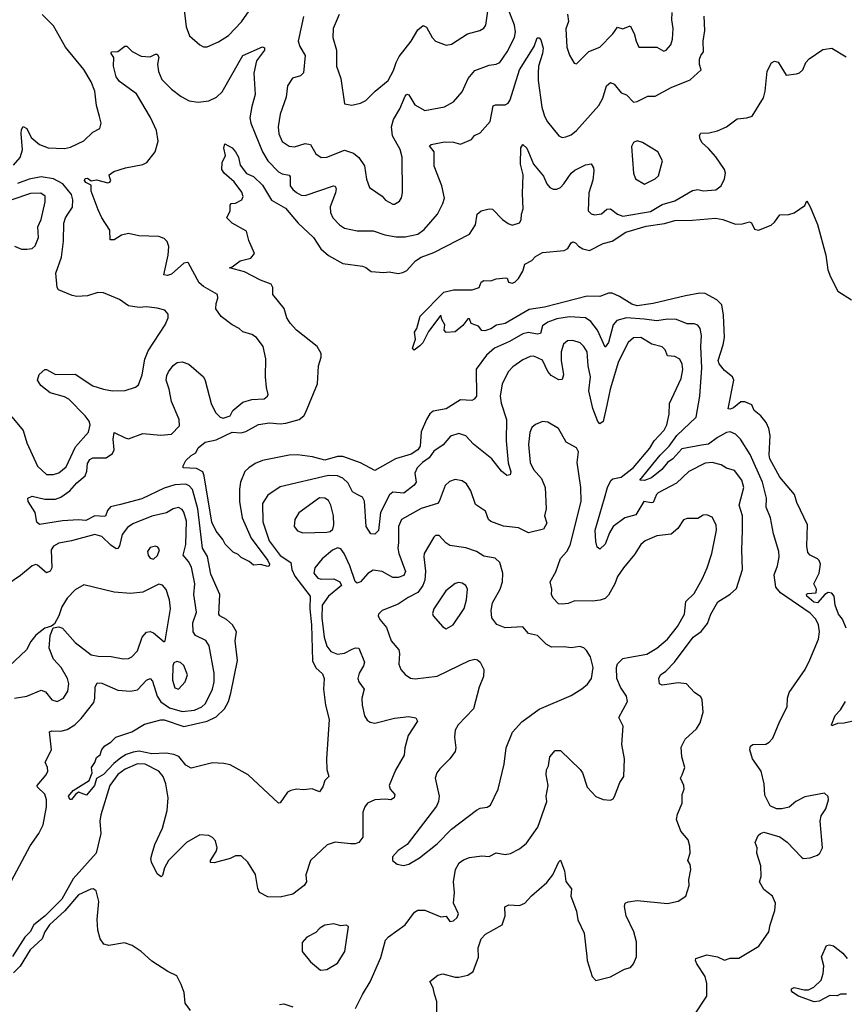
# Model space of a CAD drawing. Extents: x 1603745 to 1745082, y 385868 to 533966.
# Tile 211 of 256: x 1654585 to 1659205, y 474729 to 480245. Entities that reach past the tile are written whole.
import ezdxf

# ---------------------------------------------------------------- set-up
doc = ezdxf.new("R2010")
doc.units = 0

msp = doc.modelspace()

# ---------------------------------------------------------------- linework, layer by layer
at = {"layer": '0CON20XD'}
for points in [[(1656375, 480274), (1656341.5, 480195), (1656339.4, 480145), (1656359.4, 480075), (1656359.5, 479985), (1656384.4, 479915), (1656405, 479773.3), (1656446.4, 479766.4), (1656495, 479778), (1656525, 479792.5), (1656575.8, 479845), (1656649.4, 479905), (1656679.8, 479960.2), (1656694.1, 480005.9), (1656711.7, 480038.3), (1656778.9, 480125), (1656815, 480188.1), (1656845, 480212.5), (1656865, 480203.8), (1656895.4, 480145.4), (1656914.5, 480124.5), (1656975, 480101.4), (1657005, 480107.5), (1657094.6, 480165.4), (1657163.3, 480185), (1657185, 480197.5), (1657196.4, 480215), (1657215.5, 480345)], [(1655503.9, 480315), (1655518.5, 480205), (1655535.5, 480155.5), (1655595, 480103.3), (1655615, 480093.8), (1655635, 480093.8), (1655698.9, 480121.1), (1655755, 480155.6), (1655827.5, 480232.5), (1655870, 480295)], [(1656175, 480262), (1656145.9, 480125), (1656153.8, 480095), (1656184.5, 480045), (1656175, 479947.5), (1656158.8, 479931.2), (1656112.6, 479917.4), (1656085.5, 479875), (1656078.7, 479811.3), (1656043.8, 479715), (1656033.2, 479645), (1656037.5, 479605), (1656055, 479562.9), (1656095, 479535.7), (1656125, 479533.5), (1656185, 479550.9), (1656215, 479545.4), (1656245, 479494), (1656273.2, 479473.2), (1656305, 479474.4), (1656405, 479513.3), (1656455, 479497.8), (1656485, 479472.9), (1656516, 479426), (1656527.9, 479352.1), (1656544, 479305), (1656616.4, 479256.4), (1656635, 479233.3), (1656675, 479211.2), (1656685, 479211.2), (1656712.1, 479227.9), (1656725, 479247.5), (1656730, 479275), (1656727.5, 479475), (1656717.3, 479517.3), (1656674.7, 479594.7), (1656668.5, 479645), (1656678.9, 479685), (1656714.7, 479745), (1656745, 479816.9), (1656755, 479827.5), (1656765, 479824.3), (1656798.8, 479768.8), (1656855, 479735.5), (1656965, 479757.5), (1657015, 479784.5), (1657065, 479840.6), (1657097.3, 479915), (1657135, 479960.6), (1657215, 479990.8), (1657255, 479995.7), (1657274.5, 480005.5), (1657316.5, 480065), (1657356.8, 480145), (1657363.4, 480176.6), (1657358.2, 480215), (1657317.3, 480315)], [(1657654.5, 480275.5), (1657660.9, 480235), (1657645.5, 480194.5), (1657650.6, 480090.6), (1657666.1, 480046.1), (1657691.7, 480001.7), (1657705, 479997.5), (1657774, 480066), (1657835, 480090.6), (1657907.8, 480165), (1657935, 480202.5), (1657965, 480194), (1658005, 480210), (1658028.2, 480168.2), (1658038.6, 480125), (1658055, 480092), (1658155, 480090.6), (1658195, 480068.8), (1658206.6, 480073.4), (1658234, 480105), (1658242.5, 480135), (1658246.5, 480195), (1658239.1, 480245), (1658241.5, 480285)], [(1655221.3, 476141.3), (1655182, 476128), (1655150.9, 476109.1), (1655111.5, 476078.5), (1655055, 476015.7), (1655016.1, 475993.9), (1655004.2, 475955), (1654958.9, 475901.1), (1654915, 475917.1), (1654897.1, 475905), (1654875, 475876), (1654865, 475876), (1654857.8, 475895), (1654885, 475927.5), (1654975, 475982.5), (1654991.2, 476025), (1654987.5, 476055), (1655005.9, 476084.1), (1655015, 476112.5), (1655035, 476127.5), (1655044.3, 476155.7), (1655062.4, 476177.6), (1655095, 476197.5), (1655123.6, 476226.4), (1655213.3, 476255), (1655285, 476297.5), (1655375, 476322.5), (1655395, 476322.3), (1655505, 476285.9), (1655635, 476315.5), (1655685, 476339.5), (1655732.6, 476385), (1655755.2, 476425), (1655768.1, 476471.9), (1655805.4, 476655), (1655792.7, 476765), (1655798.9, 476815), (1655776.7, 476855), (1655744.3, 476885), (1655705.8, 476905), (1655700, 476915), (1655706.1, 477025), (1655655, 477138.1), (1655637.2, 477237.2), (1655608.9, 477285), (1655583.4, 477505), (1655553.4, 477613.4), (1655535, 477633.3), (1655515, 477643.1), (1655455, 477638.3), (1655395, 477620.7), (1655268.8, 477561.2), (1655150.1, 477529.9), (1655093.9, 477516.1), (1655076.7, 477495), (1655066.1, 477463.9), (1655058.9, 477461.1), (1655005, 477465.5), (1654955, 477439.5), (1654915, 477443.4), (1654825, 477437.5), (1654695, 477417.8), (1654680, 477430), (1654671.5, 477485), (1654632.5, 477545), (1654631.2, 477565), (1654655, 477575.7), (1654725, 477558.4), (1654785, 477559.4), (1654815, 477570.3), (1654865.2, 477604.8), (1654905, 477650), (1654950.9, 477689.1), (1654960.9, 477715), (1654965, 477758), (1654978.3, 477781.7), (1654995, 477790.8), (1655069.1, 477790.9), (1655105.5, 477814.5), (1655114.4, 477835.6), (1655108.2, 477895), (1655115, 477933.3), (1655175, 477901.8), (1655195, 477897.5), (1655275, 477926.2), (1655375, 477916.9), (1655435, 477923.1), (1655480.6, 477969.4), (1655477.5, 478005), (1655435.9, 478105.9), (1655423.1, 478175), (1655406.2, 478226.2), (1655408.5, 478251.5), (1655418.2, 478271.8), (1655445, 478308), (1655467.5, 478325), (1655495, 478328), (1655532.5, 478315), (1655614.5, 478244.5), (1655624.5, 478224.5), (1655658.1, 478095), (1655682.5, 478045), (1655708.3, 478018.3), (1655725, 478012.9), (1655763.3, 478025), (1655780, 478055), (1655835, 478102.5), (1655885, 478116.9), (1655955, 478121.2), (1655973.8, 478135), (1655978, 478145), (1655966.9, 478185), (1655963.1, 478245), (1655964.3, 478345), (1655950, 478415), (1655911.2, 478465), (1655885, 478482), (1655835.6, 478495.6), (1655815.4, 478515.4), (1655776.2, 478535), (1655713, 478583), (1655684.2, 478625), (1655685.8, 478655), (1655695.8, 478685), (1655692.5, 478705), (1655615, 478750), (1655591.1, 478771.1), (1655531.4, 478881.4), (1655525, 478885.6), (1655505, 478881.5), (1655435, 478818.9), (1655412.6, 478812.6), (1655392, 478815), (1655417.2, 478925), (1655421.3, 478975), (1655412, 479002), (1655395, 479019.3), (1655365, 479030.8), (1655253.3, 479033.3), (1655195, 479047.5), (1655155, 479037.5), (1655115, 479012.3), (1655091.2, 479011.2), (1655090, 479065), (1655044.2, 479135), (1655025, 479180), (1654986.2, 479285), (1654985, 479317.5), (1654955, 479332), (1654948, 479345), (1654951.2, 479355), (1654965, 479357.1), (1654985, 479342.5), (1655015, 479348.6), (1655078.3, 479331.7), (1655090, 479335), (1655095.9, 479344.1), (1655089.5, 479359.5), (1655086.7, 479375), (1655112.5, 479395), (1655177.5, 479415), (1655275, 479433.6), (1655297.5, 479445), (1655344.5, 479505), (1655360, 479565), (1655351.2, 479625), (1655316.9, 479696.9), (1655239.8, 479829.8), (1655145, 479899.2), (1655125.8, 479925), (1655110, 479985), (1655113, 480033), (1655097.5, 480055), (1655100, 480065), (1655135, 480067.5), (1655173.9, 480096.1), (1655185, 480097.5), (1655215, 480066.7), (1655265, 480040), (1655315, 480036.2), (1655345, 480052.5), (1655355, 480052), (1655364.4, 480035), (1655357.9, 479995), (1655362.5, 479955), (1655380.8, 479910.8), (1655434.9, 479854.9), (1655489.2, 479815), (1655535, 479791), (1655585, 479783.3), (1655645, 479790.5), (1655688.1, 479811.9), (1655719.9, 479840.1), (1655835, 480044.3), (1655945, 480093.3), (1655957.5, 480087.5), (1655956.2, 480075), (1655912.2, 480015), (1655896.2, 479945), (1655904.6, 479825), (1655885, 479758.8), (1655875.3, 479695), (1655880.4, 479665), (1655904.7, 479605), (1655946.1, 479505), (1655975.8, 479455), (1656035, 479392.8), (1656055, 479382.2), (1656095, 479374.3), (1656100.4, 479365), (1656101.2, 479315), (1656115, 479292.9), (1656135, 479276.9), (1656162.4, 479262.4), (1656185, 479259.6), (1656344.1, 479314.1), (1656351.9, 479311.9), (1656357.3, 479297.3), (1656354.6, 479275), (1656325, 479196.7), (1656326.9, 479165), (1656339.5, 479135), (1656377.1, 479095), (1656405, 479077.1), (1656475, 479062), (1656565, 479061.5), (1656630.6, 479040.6), (1656695, 479028.2), (1656745, 479028.8), (1656815, 479043.8), (1656850.4, 479069.6), (1656926.7, 479155), (1656956.7, 479215), (1656964.3, 479245), (1656950, 479315), (1656908.2, 479425), (1656906.7, 479505), (1656881.9, 479538.1), (1656890, 479545), (1656965, 479560.9), (1657015, 479559.1), (1657055, 479548), (1657115.8, 479574.2), (1657134.2, 479595.8), (1657165, 479611.2), (1657221.2, 479675), (1657237.4, 479762.6), (1657251.1, 479768.9), (1657305, 479767.1), (1657322, 479778), (1657333.9, 479796.1), (1657386.2, 479965), (1657466.9, 480095), (1657485, 480143.8), (1657495, 480142.5), (1657505, 480131.4), (1657517.7, 480085), (1657515.2, 480055), (1657492.3, 479985), (1657489.5, 479945), (1657490, 479905), (1657511.2, 479755), (1657524.7, 479705), (1657542.1, 479672.1), (1657605, 479594.4), (1657625, 479585.6), (1657645, 479588.5), (1657675, 479600.4), (1657704.4, 479625), (1657830.5, 479765), (1657852.5, 479805), (1657873.5, 479875), (1657895, 479892.5), (1657915, 479884.3), (1657955, 479835.7), (1657985, 479824.4), (1658025, 479783.6), (1658045, 479786.2), (1658090.5, 479809.5), (1658105, 479816.7), (1658145, 479816), (1658234.6, 479865.4), (1658341.4, 479908.6), (1658402.5, 479965), (1658393.9, 479993.9), (1658394.2, 480024.2), (1658400.6, 480045), (1658417.3, 480065), (1658415.5, 480125), (1658423.2, 480185), (1658420, 480265)], [(1655032.9, 479702.9), (1655014.6, 479765), (1655005.3, 479845), (1654985, 479896.7), (1654945, 479966.4), (1654840.7, 480090.7), (1654775, 480210), (1654711.5, 480275)], [(1656731.7, 478828.3), (1656755, 478840.8), (1656803.3, 478895), (1656835, 478914.5), (1656905, 478941.2), (1657105, 479043.1), (1657139.5, 479095), (1657147.3, 479155), (1657171.4, 479175), (1657215, 479185.4), (1657235, 479183.5), (1657290, 479125), (1657322.6, 479102.6), (1657345, 479094.4), (1657385, 479106.2), (1657395.7, 479124.3), (1657395.8, 479155), (1657406.7, 479185), (1657401.5, 479271.5), (1657405.3, 479375), (1657391.2, 479435), (1657393.3, 479526.7), (1657405, 479546), (1657426.9, 479525), (1657464.6, 479435), (1657519, 479369), (1657538.5, 479325), (1657555, 479305.7), (1657575, 479295.7), (1657595, 479295.6), (1657615, 479305.6), (1657633.5, 479325), (1657675, 479384.3), (1657695, 479401.9), (1657755, 479432.2), (1657787.1, 479437.1), (1657800, 479415), (1657802.3, 479397.7), (1657795.6, 479345.6), (1657774.7, 479275.3), (1657770.8, 479175), (1657786.8, 479156.8), (1657805, 479151.4), (1657845, 479158.1), (1657875, 479183.1), (1657895, 479185.6), (1657934.7, 479154.7), (1657965, 479144.1), (1658118.9, 479171.1), (1658185, 479208.8), (1658255, 479230.4), (1658355, 479288.8), (1658385, 479293.6), (1658415, 479286.7), (1658485, 479291.9), (1658515.6, 479315), (1658535, 479353.3), (1658540, 479385), (1658533.5, 479405), (1658486.1, 479476.1), (1658445, 479524.3), (1658408.6, 479555), (1658397.1, 479575), (1658394.2, 479595.8), (1658400.8, 479609.2), (1658448.3, 479611.7), (1658495, 479623.1), (1658545, 479644.2), (1658605, 479690), (1658660, 479695), (1658690, 479705), (1658752.1, 479807.9), (1658762.9, 479845), (1658773.6, 479956.4), (1658797, 480003), (1658815, 480013.3), (1658835, 480006.7), (1658880, 479935), (1658938.3, 479941.7), (1658955, 479946.7), (1658973.8, 479965), (1658990.6, 480005), (1659008, 480025), (1659085, 480077.5), (1659135, 480086), (1659215, 480036.7)], [(1654549.2, 479430.8), (1654587.2, 479472.8), (1654600.4, 479515), (1654593.5, 479606.5), (1654595, 479630), (1654603.8, 479646.2), (1654625, 479636.2), (1654648.5, 479585), (1654695, 479545.4), (1654745, 479527.5), (1654835, 479523.2), (1654868.9, 479531.1), (1654945, 479567.1), (1654995, 479614.2), (1655033.3, 479635), (1655042, 479665), (1655032.9, 479702.9)], [(1658085, 479324.2), (1658145, 479352.9), (1658165, 479371.2), (1658186.2, 479455), (1658160, 479505), (1658075, 479557.1), (1658045, 479565.6), (1658023.9, 479556.1), (1658013.3, 479535), (1658024.3, 479385), (1658035, 479353.8), (1658085, 479324.2)], [(1658362, 474665), (1658436, 474775), (1658434.4, 474845), (1658425.7, 474885), (1658380, 474955), (1658372, 474975), (1658374.3, 474985.7), (1658435, 475006), (1658494.2, 474994.2), (1658535, 474976.7), (1658565, 474986.7), (1658615, 474987.5), (1658726.2, 475055), (1658782.5, 475135), (1658789.4, 475175), (1658816.4, 475255), (1658819.1, 475295), (1658803.1, 475335), (1658755, 475371.4), (1658730, 475415), (1658740, 475445), (1658738, 475505), (1658716.2, 475575), (1658716.7, 475605), (1658706.7, 475635), (1658723.3, 475675), (1658735, 475686.7), (1658755, 475692.5), (1658845, 475666.7), (1658885, 475636.7), (1658965, 475552.5), (1658975, 475546.7), (1659015, 475550), (1659055.8, 475564.2), (1659068.8, 475575), (1659083.8, 475605), (1659070, 475755), (1659076.2, 475785), (1659101.2, 475825), (1659116.2, 475875), (1659115, 475892.5), (1659095, 475912.5), (1658985, 475892), (1658933.3, 475865), (1658895.7, 475834.3), (1658856.1, 475823.9), (1658825, 475824), (1658790.8, 475840.8), (1658760.9, 475900.9), (1658755.7, 475964.3), (1658739.2, 476035), (1658690.8, 476105), (1658675.8, 476155), (1658680, 476175), (1658693.3, 476185), (1658765, 476186.5), (1658785, 476196.9), (1658805, 476220), (1658843.8, 476315), (1658885.5, 476395), (1658887.8, 476445), (1658896.5, 476475), (1658986.2, 476603.8), (1659012.1, 476657.9), (1659061.2, 476775), (1659066, 476815), (1659060, 476855), (1659045, 476887.4), (1659015, 476921), (1658847.5, 477035), (1658821.8, 477065), (1658813.1, 477135), (1658831.2, 477185), (1658840.4, 477235), (1658838.2, 477265), (1658808.2, 477365), (1658792.5, 477455), (1658767.3, 477515), (1658768.8, 477565), (1658746.7, 477655), (1658678.3, 477808.3), (1658624.7, 477894.7), (1658595, 477922.2), (1658565, 477935.6), (1658545, 477932.2), (1658495, 477904.7), (1658445, 477866.7), (1658405, 477862), (1658295, 477840.5), (1658245, 477785.7), (1658213.8, 477765), (1658183.3, 477725), (1658125, 477678.8), (1658085, 477664.1), (1658058.8, 477665), (1658174.1, 477805), (1658224.8, 477855), (1658267.6, 477915), (1658375, 478019.2), (1658396.5, 478135), (1658407.2, 478295), (1658401.3, 478415), (1658405.4, 478475.4), (1658397.8, 478515), (1658385, 478532.9), (1658365, 478541.1), (1658325, 478540.5), (1658265, 478565.3), (1658215, 478567.6), (1658155, 478558.4), (1658083.5, 478566.5), (1657985, 478574.2), (1657930.2, 478559.8), (1657910.7, 478535), (1657885, 478437.1), (1657865, 478411.2), (1657823.2, 478505), (1657785, 478553.8), (1657755, 478574), (1657665, 478581), (1657595, 478568.9), (1657545, 478551), (1657515, 478530), (1657502.6, 478487.4), (1657485, 478483.7), (1657435, 478492.3), (1657405, 478485.3), (1657328.7, 478441.3), (1657244.8, 478405.2), (1657200.9, 478365), (1657143.4, 478286.6), (1657144.1, 478135.9), (1657131.7, 478118.3), (1657117.8, 478112.2), (1657055, 478114.6), (1656975, 478064.7), (1656901.7, 478051.7), (1656883.6, 478036.4), (1656864.5, 478005), (1656834.7, 477935.3), (1656828.5, 477855), (1656815.2, 477835), (1656778.9, 477811.1), (1656691.4, 477785), (1656575, 477720), (1656495, 477762.7), (1656395, 477798.4), (1656365, 477797.1), (1656295, 477777.1), (1656225.3, 477795.3), (1656142.4, 477807.6), (1656095, 477805.5), (1655945, 477775.7), (1655905, 477759.2), (1655868, 477735), (1655846.4, 477713.6), (1655822.2, 477655), (1655815.9, 477615), (1655816.9, 477545), (1655830.8, 477455), (1655881.2, 477341.2), (1655975.5, 477215), (1655983.8, 477195), (1655982.5, 477185), (1655975, 477181.2), (1655935, 477193.8), (1655895, 477190), (1655870.5, 477210.5), (1655825, 477231.2), (1655808.3, 477248.3), (1655781.7, 477261.7), (1655736.1, 477306.1), (1655723.6, 477333.6), (1655685, 477378.8), (1655660.6, 477430.6), (1655619.4, 477689.4), (1655611.3, 477711.3), (1655575, 477730.7), (1655500, 477735), (1655500, 477745), (1655516, 477775), (1655545, 477802.9), (1655572.1, 477817.9), (1655585, 477845.7), (1655625, 477877.3), (1655685, 477891), (1655775, 477933.8), (1655825, 477931.3), (1655851.7, 477938.3), (1655922.1, 477977.9), (1655985, 477986.6), (1656045, 477980.4), (1656075.3, 477984.7), (1656150.5, 478005), (1656176.9, 478025), (1656187.2, 478042.8), (1656254.4, 478205.6), (1656259.4, 478305), (1656274.5, 478355), (1656273.8, 478375), (1656252.5, 478415), (1656135.5, 478505), (1656099.5, 478545), (1656081.8, 478575), (1656067.4, 478627.4), (1656002.5, 478705), (1656003.8, 478745), (1655994.2, 478764.2), (1655935, 478785.6), (1655845, 478833.3), (1655760, 478855), (1655775, 478860), (1655820, 478895), (1655880.7, 478909.3), (1655901.2, 478935), (1655868.3, 479008.3), (1655855, 479060), (1655776.2, 479105), (1655746.2, 479135), (1655763.3, 479175), (1655763.6, 479206.4), (1655770, 479215), (1655795, 479216.7), (1655830, 479235), (1655836.4, 479253.6), (1655829.3, 479279.3), (1655786.9, 479336.9), (1655730, 479385), (1655716.9, 479405), (1655719.2, 479445), (1655738.6, 479485), (1655728, 479525), (1655735, 479550), (1655775, 479527.1), (1655794.4, 479505), (1655810, 479475), (1655819.5, 479429.5), (1655855, 479383.3), (1655895, 479365.8), (1655945, 479318.9), (1655995, 479234.4), (1656075, 479188.9), (1656145.5, 479105.5), (1656231.5, 479025), (1656272, 478962), (1656314.8, 478924.8), (1656395, 478879.4), (1656505, 478864.3), (1656525, 478857.5), (1656555, 478834.2), (1656625, 478829.2), (1656655, 478832.9), (1656705, 478822.9), (1656731.7, 478828.3)], [(1654540.2, 478020.2), (1654604.2, 477944.2), (1654624.6, 477875), (1654685, 477742.9), (1654735, 477696.9), (1654775, 477696.5), (1654805, 477706.4), (1654845, 477739.4), (1654898.4, 477851.6), (1654970, 477935), (1654978.9, 477975), (1654973.3, 477995), (1654951.8, 478025), (1654859.9, 478119.9), (1654835, 478133.1), (1654755, 478154.6), (1654702.9, 478195), (1654684.3, 478225), (1654693.4, 478256.6), (1654725, 478286.2), (1654735, 478286), (1654785, 478256.9), (1654895, 478258.5), (1654995, 478193.3), (1655055, 478174.5), (1655105, 478166.7), (1655175, 478168.1), (1655234.4, 478185.6), (1655250.6, 478199.4), (1655271.2, 478255), (1655286.4, 478343.6), (1655305, 478389.2), (1655400, 478535), (1655416.2, 478575), (1655417.5, 478595), (1655397.7, 478617.7), (1655355, 478629.2), (1655295, 478636.9), (1655255, 478632.9), (1655195, 478642.9), (1655145, 478677.1), (1655055, 478715.7), (1655022.7, 478717.3), (1654965, 478697.1), (1654905, 478694.4), (1654879.4, 478699.4), (1654802.1, 478732.1), (1654795.5, 478745.5), (1654786.5, 478825), (1654819.2, 478915), (1654830, 479005), (1654832.8, 479105), (1654841.3, 479135), (1654854.5, 479155), (1654881.1, 479195), (1654882.8, 479235), (1654875.2, 479265), (1654826.4, 479325), (1654775, 479352.8), (1654705, 479364.8), (1654638.6, 479351.4), (1654572, 479328)], [(1654555, 478975.8), (1654595, 478960), (1654625, 478958.6), (1654655, 478962.5), (1654672.2, 478977.8), (1654690.8, 479025), (1654687.3, 479085), (1654705.4, 479125), (1654727.9, 479225), (1654726.7, 479256.7), (1654703.9, 479273.9), (1654645, 479271.3), (1654540, 479235)], [(1656827, 478417), (1656795, 478393.8), (1656786.2, 478405), (1656803.3, 478455), (1656798, 478495), (1656810, 478515), (1656828.9, 478585), (1656961.4, 478718.6), (1657015, 478731.9), (1657119.3, 478730.7), (1657160, 478745), (1657170, 478775), (1657185, 478783.3), (1657225, 478782.5), (1657255, 478792.5), (1657308.8, 478798.8), (1657316.2, 478796.2), (1657324.2, 478774.2), (1657345, 478769.2), (1657360, 478775), (1657380, 478795), (1657404.2, 478835.8), (1657416.2, 478875), (1657455, 478896), (1657475, 478918), (1657515, 478941.2), (1657635, 478951.2), (1657655.9, 478964.1), (1657674.2, 478995), (1657685, 479000.6), (1657700, 478995), (1657715.6, 478975.6), (1657740.7, 478960.7), (1657777.9, 478952.1), (1657855, 478990.6), (1657905.4, 479004.6), (1657981.4, 479055), (1658095, 479088.8), (1658197.1, 479102.9), (1658255, 479119.6), (1658355, 479121.3), (1658483, 479133), (1658525, 479125.4), (1658595, 479099.5), (1658635, 479100.8), (1658675, 479112.5), (1658686.1, 479106.1), (1658702.3, 479072.3), (1658725, 479066), (1658795.7, 479094.3), (1658815, 479110), (1658845, 479152.5), (1658895, 479153.3), (1658925, 479163.8), (1658983.8, 479205), (1658995, 479230), (1659015, 479197.5), (1659055, 479097.5), (1659102.5, 478925), (1659113.6, 478843.6), (1659127.9, 478805), (1659170, 478725), (1659245, 478675.7)], [(1659216.8, 476836.8), (1659195, 476886.2), (1659173.1, 476915), (1659154.6, 476965), (1659148.2, 477015), (1659135, 477031.9), (1659115, 477035.4), (1659095.7, 477025), (1659055, 476977.5), (1659035, 476981.9), (1658995.7, 477015), (1658992.9, 477025), (1658998.8, 477031.2), (1659048, 477035), (1659050, 477055), (1659035.6, 477085), (1659064.6, 477145), (1659071.2, 477195), (1659065.5, 477215), (1659055.3, 477225.3), (1659014.5, 477244.5), (1659000.4, 477260.4), (1658995.4, 477295.4), (1658999.1, 477415), (1658940.3, 477539.7), (1658925.6, 477585), (1658845, 477682.2), (1658787.3, 477785), (1658783.5, 477806.5), (1658790.7, 477915), (1658783.2, 477955), (1658768.1, 477988.1), (1658737.5, 478025), (1658700.8, 478055), (1658687.5, 478087.5), (1658648.8, 478105), (1658625, 478103.8), (1658585, 478070.2), (1658565, 478062.3), (1658554.4, 478064.4), (1658586, 478226), (1658578.8, 478245), (1658535, 478280), (1658505, 478317.5), (1658498.2, 478335), (1658527.1, 478422.9), (1658533.9, 478465), (1658529.1, 478589.1), (1658518.3, 478648.3), (1658491.8, 478675), (1658425, 478710.4), (1658395, 478713.8), (1658315, 478698.6), (1658135, 478654.8), (1658045, 478641.9), (1658015, 478650.7), (1657945.2, 478695.2), (1657905, 478713.3), (1657885, 478712.1), (1657835, 478694.7), (1657765, 478695.7), (1657525, 478633.9), (1657438.7, 478621.3), (1657305, 478543.6), (1657256.7, 478533.3), (1657225, 478512.9), (1657191.7, 478501.7), (1657173.9, 478503.9), (1657155, 478527.5), (1657115, 478543.3), (1657105, 478570), (1657095, 478570), (1657068.3, 478531.7), (1657025, 478496.7), (1656975, 478493.3), (1656963.8, 478505), (1656967.5, 478535), (1656950, 478565), (1656945, 478590), (1656875, 478497.5), (1656844.3, 478435), (1656827, 478417)], [(1656923.8, 474585), (1656921.4, 474745), (1656909.5, 474785), (1656901.1, 474821.1), (1656883.9, 474856.1), (1656927.5, 474892.5), (1656955, 474900), (1657025, 474880.8), (1657045, 474880.8), (1657095, 474892.9), (1657126.6, 474913.4), (1657156.2, 474993.8), (1657154.5, 475045), (1657171.1, 475095), (1657195, 475121.1), (1657288, 475175), (1657304.2, 475225), (1657302.5, 475275), (1657325, 475286.9), (1657385, 475282.5), (1657414.5, 475295.5), (1657452.8, 475337.2), (1657539.1, 475410.9), (1657572.9, 475455), (1657605, 475526.7), (1657615, 475536.2), (1657636.8, 475476.8), (1657645, 475417.5), (1657676.2, 475375), (1657673.8, 475335), (1657705, 475250), (1657712.7, 475202.7), (1657747, 475127), (1657762.5, 474997.5), (1657764.4, 474974.4), (1657792.5, 474885), (1657812.5, 474862.5), (1657895, 474883.3), (1657973.2, 474926.8), (1658006.7, 474935), (1658024.2, 474955.8), (1658040.8, 474995), (1658041.2, 475078.8), (1658025.6, 475135), (1657982.9, 475225), (1657973.9, 475276.1), (1657977.5, 475295), (1657995, 475303.3), (1658045, 475310), (1658215, 475294.4), (1658275, 475306.9), (1658317.5, 475335), (1658336.7, 475395), (1658334.5, 475425.5), (1658345.5, 475484.5), (1658341.5, 475511.5), (1658329.2, 475535), (1658342, 475575), (1658340, 475615), (1658331.2, 475651.2), (1658288.8, 475698.8), (1658265.8, 475765), (1658271.2, 475795), (1658296.2, 475855), (1658296, 475905), (1658308, 475935), (1658306, 475955), (1658287.5, 475995), (1658296.2, 476015), (1658312, 476055), (1658294.2, 476115), (1658290.9, 476169.1), (1658314.2, 476215), (1658377.1, 476272.9), (1658397.5, 476305), (1658415.5, 476365), (1658409.2, 476435), (1658401.9, 476451.9), (1658366.2, 476475), (1658322, 476525), (1658275, 476529.5), (1658185, 476516.9), (1658170, 476525), (1658165.5, 476555), (1658174.6, 476575), (1658205.2, 476594.8), (1658254.6, 476645), (1658358.5, 476785), (1658403, 476817), (1658438.5, 476861.5), (1658456.9, 476915), (1658496.6, 476983.4), (1658565, 477025.8), (1658601.2, 477058.8), (1658635.6, 477165), (1658630.9, 477275), (1658635.9, 477384.1), (1658635.4, 477465), (1658615.4, 477525), (1658641.8, 477625), (1658632, 477665), (1658589.9, 477719.9), (1658545, 477732.7), (1658515, 477750.4), (1658465, 477763.8), (1658425, 477760.5), (1658335, 477714.3), (1658265, 477648.9), (1658163.1, 477595), (1658153.2, 477585), (1658135, 477541.1), (1658125, 477537.7), (1658082.9, 477545), (1658038, 477472), (1657975.7, 477455), (1657909.6, 477405), (1657889, 477371), (1657865, 477307.5), (1657835, 477278.8), (1657820.9, 477290.9), (1657812.5, 477322.5), (1657809.6, 477385), (1657861.4, 477565), (1657877.8, 477625), (1657897.3, 477662.7), (1657907.9, 477672.1), (1657955, 477682.9), (1658025, 477735.4), (1658115.3, 477845), (1658139.3, 477885), (1658196.5, 477945), (1658210.3, 477975), (1658223.2, 478035), (1658225.9, 478095), (1658290.7, 478235), (1658300, 478285), (1658296.9, 478315), (1658283, 478343), (1658255, 478358.7), (1658215, 478361.4), (1658201.1, 478395), (1658185, 478411.9), (1658127, 478427), (1658065, 478465.4), (1658025, 478462.7), (1657995, 478436.9), (1657939.6, 478330.4), (1657893.8, 478175), (1657874.7, 478085.3), (1657855, 477993.8), (1657835, 477981.2), (1657825, 477993.3), (1657796.7, 478066.7), (1657773.7, 478165), (1657782.7, 478245), (1657770, 478305), (1657764.7, 478384.7), (1657746.5, 478415), (1657724.7, 478434.7), (1657685, 478448.5), (1657655, 478446.7), (1657632.7, 478427.3), (1657619.4, 478385), (1657619.4, 478335), (1657632.7, 478255), (1657625, 478228.6), (1657605, 478226.5), (1657562.2, 478252.2), (1657543.9, 478273.9), (1657515, 478337.8), (1657465, 478360.5), (1657445, 478358.5), (1657405, 478339.5), (1657348.9, 478301.1), (1657324.4, 478275), (1657288.8, 478205), (1657277.1, 478135), (1657283.5, 478096.5), (1657313.2, 478005), (1657310, 477885), (1657322.8, 477762.8), (1657337.1, 477712.9), (1657333.3, 477695), (1657315, 477690.8), (1657285, 477715.6), (1657230, 477785), (1657127.3, 477867.3), (1657084, 477914), (1657045, 477927.5), (1656998.5, 477911.5), (1656957.5, 477862.5), (1656905, 477826.9), (1656878.8, 477791.2), (1656841.1, 477765), (1656811.5, 477735), (1656799.3, 477705), (1656805.9, 477655), (1656795, 477637.5), (1656737.8, 477592.2), (1656675, 477597.5), (1656656.5, 477583.5), (1656607.3, 477485), (1656596.1, 477383.9), (1656575, 477363.3), (1656553.3, 477365), (1656525.5, 477405.5), (1656517.6, 477547.6), (1656505, 477569.5), (1656475.8, 477584.2), (1656450.4, 477600.4), (1656425, 477648.9), (1656396.1, 477676.1), (1656365, 477689.7), (1656315, 477691.1), (1656045, 477627.1), (1655975, 477581.9), (1655944.5, 477535), (1655948, 477432), (1655983.3, 477325), (1656045, 477242.5), (1656104.6, 477205), (1656110.4, 477165), (1656127.4, 477127.4), (1656213.3, 477015), (1656209.9, 476945), (1656220.4, 476855), (1656225, 476653.3), (1656243.5, 476613.5), (1656280.9, 476580.9), (1656290.8, 476555), (1656288.1, 476495), (1656298.9, 476405), (1656318.9, 476325), (1656303.3, 476105), (1656306.2, 476045), (1656316.7, 476005), (1656295, 475983.3), (1656283, 475947), (1656265, 475920), (1656223.6, 475936.4), (1656175, 475930), (1656135, 475933.8), (1656105, 475926.2), (1656085, 475916.7), (1656045, 475857.5), (1656035, 475856.7), (1655864.3, 476015), (1655765, 476069.7), (1655728.1, 476078.1), (1655665, 476081.4), (1655545, 476052), (1655515, 476069.4), (1655476.8, 476116.8), (1655449.4, 476129.4), (1655404.8, 476135.2), (1655325, 476131.7), (1655255, 476147.8), (1655221.3, 476141.3)], [(1656465.7, 474705.7), (1656505, 474784.4), (1656549.5, 474855), (1656608.1, 474991.9), (1656635, 475088.6), (1656652.3, 475107.7), (1656745, 475173.8), (1656796.2, 475245), (1656815, 475257.1), (1656855, 475256), (1656945, 475220), (1656975, 475222.5), (1656995, 475192.5), (1657015, 475196.7), (1657036.7, 475215), (1657043.3, 475235), (1657015.9, 475295.9), (1657021.4, 475355), (1657016.5, 475415), (1657026.4, 475485), (1657047.9, 475522.1), (1657071.2, 475538.8), (1657105, 475552.1), (1657175, 475560), (1657215, 475557.1), (1657255, 475578), (1657305, 475568), (1657335, 475573.8), (1657385, 475600), (1657425, 475632.5), (1657488.9, 475721.1), (1657538.6, 475865), (1657534.4, 475895), (1657545.6, 475955), (1657534.2, 476015), (1657537.3, 476042.7), (1657548, 476065), (1657554.6, 476115.4), (1657585, 476150.8), (1657615, 476150), (1657725.8, 476045), (1657739.2, 476025), (1657764.2, 475945), (1657813.5, 475893.5), (1657855, 475875.8), (1657895, 475872.5), (1657910, 475880), (1657917.7, 475892.3), (1657948.3, 475971.7), (1657970.8, 476005), (1657972.9, 476105), (1657958.5, 476185), (1657966.8, 476286.8), (1657942.5, 476335), (1657990, 476425), (1657984.4, 476455), (1657950.6, 476505), (1657931.4, 476555), (1657929.4, 476615), (1657935, 476636.2), (1657963.6, 476666.4), (1658004.3, 476674.3), (1658098.8, 476691.2), (1658155, 476724.6), (1658215, 476775.4), (1658271.6, 476845), (1658309.4, 476915), (1658317.3, 476985), (1658365, 477030.6), (1658411.2, 477115), (1658436.2, 477175), (1658463.8, 477255), (1658488.5, 477385), (1658487.5, 477415), (1658465, 477458), (1658435, 477471.2), (1658415, 477468.8), (1658385, 477450.8), (1658325, 477451.4), (1658305, 477443.8), (1658273.1, 477395), (1658235, 477363.3), (1658155, 477353.8), (1658089.2, 477325), (1658065.3, 477304.7), (1658030.5, 477249.5), (1657967.8, 477175), (1657935, 477125.8), (1657918.8, 477085), (1657885, 477020.6), (1657865, 477003.3), (1657837.6, 476992.4), (1657795, 476987.1), (1657695, 476989.2), (1657657.5, 476975), (1657625, 476970.6), (1657603.3, 476973.3), (1657574.4, 477005), (1657564.2, 477025), (1657565.7, 477055), (1657557.8, 477095), (1657588.5, 477151.5), (1657615, 477226.7), (1657650.8, 477265), (1657669.1, 477300.9), (1657730.8, 477545), (1657728.8, 477625), (1657708.7, 477765), (1657716.2, 477825), (1657705.7, 477845.7), (1657647.6, 477877.6), (1657604, 477954), (1657545, 477990.5), (1657515, 477994.4), (1657475, 477977.8), (1657455, 477960.8), (1657442.6, 477932.6), (1657435.4, 477865.4), (1657445.4, 477765), (1657464.4, 477724.4), (1657509.1, 477675), (1657529.6, 477625), (1657535.6, 477505), (1657525.8, 477465), (1657539.4, 477425), (1657519.5, 477390.5), (1657435, 477371.1), (1657378.9, 477398.9), (1657295, 477408.5), (1657224.5, 477434.5), (1657210.8, 477445), (1657195, 477490.8), (1657139.8, 477529.8), (1657113.3, 477605), (1657088.1, 477645), (1657065, 477660.9), (1657025, 477670), (1656992.9, 477657.1), (1656968.1, 477635), (1656935.6, 477545), (1656925.8, 477535), (1656833.8, 477506.2), (1656725, 477445.6), (1656707.8, 477405), (1656706.5, 477316.5)], [(1656170.5, 477370.5), (1656305, 477374.2), (1656325, 477378), (1656339.1, 477390.9), (1656345.6, 477415), (1656343.1, 477465), (1656328.5, 477525), (1656315, 477550.8), (1656294.6, 477564.6), (1656265, 477566.1), (1656148.3, 477481.7), (1656125.7, 477445), (1656122, 477405), (1656140.9, 477380.9), (1656170.5, 477370.5)], [(1654509.2, 475365), (1654643.6, 475616.4), (1654692.7, 475685), (1654716.4, 475735), (1654735.8, 475835), (1654735.3, 475875), (1654725, 475907.1), (1654684.6, 475944.6), (1654683.1, 475955), (1654733.5, 476015), (1654743.3, 476035), (1654741.1, 476055), (1654726.9, 476085), (1654763.6, 476155), (1654751.9, 476255), (1654765, 476260.5), (1654815, 476258.9), (1654851.3, 476268.7), (1654893.3, 476295), (1654929.8, 476330.2), (1654999.4, 476420.6), (1655006.2, 476445), (1655007.8, 476505), (1655019.4, 476530.6), (1655045, 476528.8), (1655135, 476488.5), (1655205, 476482.5), (1655245, 476491.1), (1655295, 476544.4), (1655315, 476554.3), (1655328.5, 476538.5), (1655355.2, 476455.2), (1655375, 476422.9), (1655425, 476389.8), (1655495, 476370.2), (1655565, 476377.6), (1655605.2, 476394.8), (1655625.4, 476415), (1655665.3, 476495), (1655674.1, 476535), (1655673.6, 476585), (1655647.1, 476737.1), (1655627.4, 476767.4), (1655569.4, 476795), (1655556.4, 476816.4), (1655554.4, 476865.6), (1655575.9, 476925), (1655560, 477025), (1655565.8, 477085), (1655547.8, 477177.8), (1655530.3, 477210.3), (1655501.3, 477245), (1655516.2, 477305), (1655519.8, 477435), (1655505, 477485.7), (1655495, 477500.6), (1655475, 477512.2), (1655445, 477505.5), (1655407.4, 477482.6), (1655325, 477463.5), (1655219.6, 477420.4), (1655189, 477401), (1655158.2, 477361.8), (1655143.3, 477296.7), (1655135, 477282.5), (1655125, 477280), (1655095, 477300.4), (1655045, 477350), (1655005, 477360.5), (1654875, 477324.7), (1654805, 477312.2), (1654774.3, 477295.7), (1654760.4, 477275), (1654765.6, 477175), (1654755, 477156.2), (1654735, 477146.2), (1654685, 477190), (1654675, 477192.9), (1654655, 477185.6), (1654588.6, 477131.4), (1654482.3, 477057.7)], [(1656735, 475506.7), (1656765, 475513.8), (1656825, 475550), (1656925, 475628.8), (1657005, 475710), (1657145, 475816.9), (1657165, 475828), (1657205, 475832.9), (1657222, 475845), (1657265.5, 475935), (1657298.9, 476075), (1657310.6, 476165), (1657345.6, 476254.4), (1657398, 476312), (1657495, 476382.5), (1657675, 476459.2), (1657734.5, 476495.5), (1657766.6, 476523.4), (1657788.9, 476555), (1657797.3, 476615), (1657782.7, 476675), (1657760.8, 476710.8), (1657745, 476725.8), (1657724.4, 476734.4), (1657675, 476725.6), (1657635, 476731.2), (1657565, 476730), (1657535, 476746.7), (1657485.5, 476795.5), (1657435, 476807.1), (1657404.3, 476844.3), (1657305, 476838.2), (1657257.7, 476857.7), (1657230, 476895), (1657226.2, 476935), (1657235, 476978), (1657277.8, 477055), (1657290.6, 477095), (1657292.2, 477145), (1657274.4, 477205), (1657249.1, 477229.1), (1657185, 477240), (1657145.3, 477265.3), (1657085, 477287.1), (1656995, 477300), (1656972.5, 477315), (1656935, 477355.8), (1656915, 477356), (1656905, 477346.7), (1656850.8, 477255), (1656848.6, 477235), (1656859.6, 477155), (1656854.8, 477105), (1656844.3, 477075), (1656815, 477036), (1656761.2, 477008.8), (1656705, 476971.2), (1656615.5, 476934.5), (1656596, 476915), (1656594.2, 476905), (1656602.9, 476885), (1656639.5, 476839.5), (1656666.7, 476765), (1656708.9, 476715), (1656713.3, 476695), (1656708.6, 476635), (1656721.4, 476605), (1656745, 476575.8), (1656775, 476555.7), (1656801.7, 476551.7), (1656925, 476566.4), (1657105, 476654.4), (1657135, 476662.5), (1657149.3, 476659.3), (1657165, 476646), (1657185.6, 476605), (1657183.1, 476565), (1657159.2, 476505), (1657128.1, 476385), (1657041.4, 476295), (1657025.6, 476265), (1657020.6, 476225), (1657029.4, 476165), (1657025.4, 476144.6), (1656995, 476104.2), (1656938.3, 476048.3), (1656921.9, 476025), (1656913.1, 475995), (1656935.6, 475895), (1656931.9, 475865), (1656920.5, 475839.5), (1656756.2, 475625), (1656705, 475590), (1656673.8, 475555), (1656673.9, 475533.9), (1656700, 475515), (1656735, 475506.7)], [(1656706.5, 477316.5), (1656703.8, 477285), (1656709.2, 477255), (1656747.1, 477152.9), (1656738.1, 477131.9), (1656705, 477120.7), (1656675, 477120), (1656615, 477152.9), (1656565, 477160.4), (1656535, 477143.3), (1656495, 477096.2), (1656475, 477088.8), (1656465, 477097.5), (1656435.3, 477185.3), (1656403.3, 477255), (1656385, 477280), (1656365, 477287.1), (1656337, 477273), (1656279.4, 477225), (1656238.5, 477175), (1656233.8, 477145), (1656255, 477116.4), (1656275, 477110.3), (1656345, 477112.7), (1656378, 477095), (1656388, 477075), (1656315, 477015.3), (1656280, 476965), (1656278.4, 476895), (1656291, 476785), (1656306.1, 476736.1), (1656328.9, 476705), (1656365, 476691.2), (1656405, 476696.5), (1656448.3, 476718.3), (1656466.6, 476726.6), (1656485, 476724.2), (1656516.2, 476645), (1656512.1, 476625), (1656486.4, 476585), (1656479.1, 476555), (1656485.5, 476535), (1656514.3, 476495), (1656502.5, 476445), (1656503.6, 476405), (1656517.1, 476345), (1656531.3, 476321.3), (1656548.9, 476308.9), (1656575, 476303.3), (1656685, 476331.5), (1656765, 476341.4), (1656804.2, 476334.2), (1656814.2, 476315), (1656762.2, 476235), (1656743.1, 476165), (1656739.2, 476125), (1656690.2, 476039.8), (1656655.5, 475955), (1656661.3, 475935), (1656686, 475905), (1656683.6, 475886.4), (1656665, 475873.8), (1656635, 475878.8), (1656575, 475874.4), (1656534.6, 475855.4), (1656518.6, 475835), (1656508.1, 475805), (1656507.1, 475665), (1656485, 475634.6), (1656465, 475627.8), (1656438.4, 475628.4), (1656353.4, 475636.6), (1656307.4, 475622.6), (1656214.2, 475535), (1656187.5, 475455), (1656191.2, 475415), (1656178, 475395), (1656115, 475345.7), (1656045, 475329.2), (1655975, 475330.8), (1655928.8, 475355), (1655918.3, 475378.3), (1655905.6, 475455.6), (1655863.8, 475525), (1655825, 475561.2), (1655795, 475560), (1655765, 475546), (1655675, 475521.2), (1655653.3, 475523.3), (1655653.8, 475535), (1655685.6, 475584.4), (1655690.8, 475605), (1655682, 475645), (1655665, 475664), (1655645, 475674), (1655595, 475678.8), (1655518.8, 475635), (1655418, 475535), (1655396.8, 475493.2), (1655385, 475450), (1655376.7, 475443.3), (1655355, 475460), (1655322.9, 475525), (1655319.4, 475545), (1655326.2, 475573.8), (1655341.8, 475625), (1655384.5, 475715), (1655410.6, 475815), (1655417.3, 475885), (1655403.8, 475965), (1655388.2, 476005), (1655364.7, 476034.7), (1655288, 476075), (1655245, 476076.6), (1655175, 476046.3), (1655135, 476015.7), (1655090.7, 475955), (1655038.7, 475791.3), (1655034.7, 475755), (1655040.3, 475685), (1655012.7, 475575), (1654885, 475432.5), (1654821.4, 475318.6), (1654728.1, 475225), (1654663.6, 475175), (1654643.8, 475135), (1654613.1, 475105), (1654545, 474997.3)], [(1655335, 477222.5), (1655356.6, 477243.4), (1655368, 477275), (1655359.5, 477289.5), (1655345, 477296.2), (1655315, 477288.8), (1655301.2, 477265), (1655303.8, 477245), (1655315, 477227.5), (1655335, 477222.5)], [(1654555, 476444.4), (1654625, 476454.6), (1654705, 476488.5), (1654730.2, 476480.2), (1654765, 476434.3), (1654795, 476425.6), (1654830, 476445), (1654855, 476483.8), (1654860, 476525), (1654853.5, 476555), (1654816.7, 476615), (1654775, 476662), (1654749.4, 476725), (1654756.2, 476795), (1654771.7, 476838.3), (1654805, 476843.3), (1654825, 476836.7), (1654895, 476755.6), (1654985, 476687.5), (1655025, 476679.1), (1655098.1, 476678.1), (1655165, 476663.5), (1655195, 476665.6), (1655213.9, 476676.1), (1655245, 476709.2), (1655270.5, 476785), (1655295, 476813.1), (1655315, 476816.9), (1655335, 476810), (1655395, 476760), (1655400, 476765), (1655430, 476945), (1655424.6, 476994.6), (1655405, 477053.3), (1655385, 477076.7), (1655365, 477083.3), (1655275, 477037.1), (1655205, 477031.1), (1655115, 477037.1), (1654945, 477079.2), (1654895, 477051.4), (1654851.1, 477005), (1654820.6, 476955), (1654804, 476905), (1654780, 476860), (1654762.5, 476847.5), (1654725, 476836.2), (1654675, 476796.2), (1654647.9, 476762.1), (1654622.5, 476715), (1654525, 476623.1)], [(1656975, 476833.3), (1657014.4, 476855.6), (1657075, 476946.2), (1657089.1, 476995), (1657094.2, 477054.2), (1657085.5, 477075.5), (1657065, 477088.6), (1657045, 477091.4), (1657025, 477085.7), (1656972.9, 477045), (1656905.8, 476945), (1656898.3, 476918.3), (1656901.2, 476905), (1656955, 476843.3), (1656975, 476833.3)], [(1655475, 476494.3), (1655512.5, 476535), (1655524.3, 476575), (1655505, 476626.7), (1655485, 476643.8), (1655465, 476650), (1655448.8, 476641.2), (1655442.5, 476625), (1655440.5, 476545), (1655455, 476502), (1655475, 476494.3)], [(1659287.5, 476322.5), (1659205, 476303.1), (1659167.3, 476302.7), (1659135, 476290), (1659133.3, 476295), (1659155, 476346.2), (1659185, 476378.8), (1659212.5, 476425)], [(1655542.5, 474695), (1655512.5, 474735), (1655505.8, 474795), (1655490.3, 474840.3), (1655465, 474888.8), (1655415, 474912.5), (1655325, 474970.8), (1655265, 475024.2), (1655215, 475058), (1655172.7, 475072.7), (1655085, 475058.8), (1655056.7, 475066.7), (1655036.1, 475096.1), (1655021.9, 475145), (1655018.6, 475205), (1655028, 475305), (1655013.3, 475365), (1654995.6, 475375.6), (1654984.1, 475374.1), (1654915, 475341.8), (1654838.1, 475251.9), (1654751.6, 475175), (1654725.3, 475135), (1654710.9, 475095), (1654642.6, 475035), (1654587.9, 474942.1), (1654550.4, 474905)], [(1656270.5, 474920.5), (1656305, 474923.3), (1656365, 474960), (1656405.8, 475025), (1656427.5, 475165), (1656415, 475172.5), (1656385, 475168.8), (1656345, 475180), (1656295, 475173.3), (1656266.7, 475155), (1656245, 475131.2), (1656193.3, 475105), (1656166.7, 475075), (1656167.5, 475025), (1656215, 474966.7), (1656270.5, 474920.5)], [(1659218, 474785), (1659185, 474785.7), (1659165, 474775.7), (1659125, 474778.2), (1659065, 474746.5), (1659037.3, 474742.7), (1658948.8, 474775), (1658916.2, 474795), (1658910, 474805), (1658910, 474815), (1658925, 474824), (1658979.7, 474809.7), (1659005, 474809.4), (1659035.4, 474824.6), (1659075, 474864.3), (1659087.7, 474902.3), (1659090, 474945), (1659078.1, 474995), (1659105, 475058), (1659122.3, 475062.3), (1659145, 475056.2), (1659197.5, 475015), (1659222, 474985)], [(1656041.4, 474728.6), (1656065, 474731.2), (1656115.3, 474715.3)]]:
    msp.add_lwpolyline(points, dxfattribs=at)

doc.saveas('drawing.dxf')
